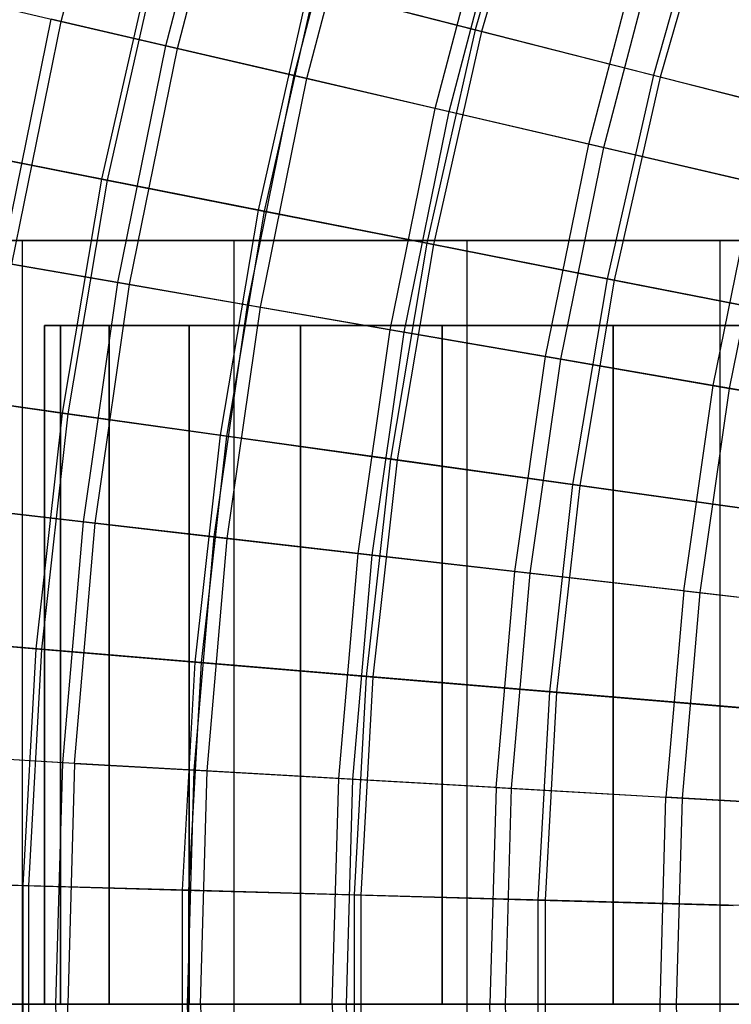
# Model space of a CAD drawing. Extents: x 0.1 to 12.1, y -6 to 6.
# Tile 18 of 256: x 1 to 1.9, y 0 to 1.2. Entities that reach past the tile are written whole.
import ezdxf

# ---------------------------------------------------------------- set-up
doc = ezdxf.new("R2010")
doc.units = 0
doc.header["$LTSCALE"] = 2.54
doc.layers.get('0').update_dxf_attribs({"linetype": 'CONTINUOUS'})

# ---------------------------------------------------------------- blocks, each defined once
blk = doc.blocks.new('DROPS_COLOR_B-11195_STL')
at = {"color": 0}
for p, q in [((1.0797, 1.1581, 5.3021), (1.154, 1.4405, 5.3021)), ((1.0797, 1.1581, 5.3021), (1.154, 1.4405, 5.3021)), ((1.203, 1.1294, 10.3518), (1.2754, 1.4049, 10.3518)), ((1.203, 1.1294, 10.3518), (1.2754, 1.4049, 10.3518)), ((1.2165, 1.1263, 5.0076), (1.2887, 1.401, 5.0076)), ((1.2165, 1.1263, 5.0076), (1.2887, 1.401, 5.0076)), ((1.354, 1.0943, 10.6389), (1.4241, 1.3612, 10.6389)), ((1.354, 1.0943, 10.6389), (1.4241, 1.3612, 10.6389)), ((1.3689, 1.0909, 4.7214), (1.4388, 1.3569, 4.7214)), ((1.3689, 1.0909, 4.7214), (1.4388, 1.3569, 4.7214)), ((1.5202, 1.0557, 10.9169), (1.5878, 1.3131, 10.9169)), ((1.5202, 1.0557, 10.9169), (1.5878, 1.3131, 10.9169)), ((1.5365, 1.0519, 4.4442), (1.6039, 1.3084, 4.4442)), ((1.5365, 1.0519, 4.4442), (1.6039, 1.3084, 4.4442)), ((1.701, 1.0136, 11.1851), (1.766, 1.2608, 11.1851)), ((1.701, 1.0136, 11.1851), (1.766, 1.2608, 11.1851)), ((1.7187, 1.0095, 4.177), (1.7834, 1.2557, 4.177)), ((1.7187, 1.0095, 4.177), (1.7834, 1.2557, 4.177)), ((0.959, 1.1862, 5.6038), (1.0797, 1.1581, 5.3021)), ((0.959, 1.1862, 5.6038), (1.0797, 1.1581, 5.3021)), ((1.0096, 0.874, 10.0567), (1.0678, 1.1609, 10.0567)), ((1.0096, 0.874, 10.0567), (1.0678, 1.1609, 10.0567)), ((1.203, 1.1294, 10.3518), (1.0678, 1.1609, 10.0567)), ((1.203, 1.1294, 10.3518), (1.0678, 1.1609, 10.0567)), ((1.0217, 0.8719, 5.3021), (1.0797, 1.1581, 5.3021)), ((1.0217, 0.8719, 5.3021), (1.0797, 1.1581, 5.3021)), ((1.0797, 1.1581, 5.3021), (1.2165, 1.1263, 5.0076)), ((1.0797, 1.1581, 5.3021), (1.2165, 1.1263, 5.0076)), ((1.1465, 0.8503, 10.3518), (1.203, 1.1294, 10.3518)), ((1.1465, 0.8503, 10.3518), (1.203, 1.1294, 10.3518)), ((1.1601, 0.848, 5.0076), (1.2165, 1.1263, 5.0076)), ((1.1601, 0.848, 5.0076), (1.2165, 1.1263, 5.0076)), ((1.354, 1.0943, 10.6389), (1.203, 1.1294, 10.3518)), ((1.354, 1.0943, 10.6389), (1.203, 1.1294, 10.3518)), ((1.2165, 1.1263, 5.0076), (1.3689, 1.0909, 4.7214)), ((1.2165, 1.1263, 5.0076), (1.3689, 1.0909, 4.7214)), ((1.2992, 0.8239, 10.6389), (1.354, 1.0943, 10.6389)), ((1.2992, 0.8239, 10.6389), (1.354, 1.0943, 10.6389)), ((1.3143, 0.8213, 4.7214), (1.3689, 1.0909, 4.7214)), ((1.3143, 0.8213, 4.7214), (1.3689, 1.0909, 4.7214)), ((1.5202, 1.0557, 10.9169), (1.354, 1.0943, 10.6389)), ((1.5202, 1.0557, 10.9169), (1.354, 1.0943, 10.6389)), ((1.3689, 1.0909, 4.7214), (1.5365, 1.0519, 4.4442)), ((1.3689, 1.0909, 4.7214), (1.5365, 1.0519, 4.4442)), ((1.4673, 0.7948, 10.9169), (1.5202, 1.0557, 10.9169)), ((1.4673, 0.7948, 10.9169), (1.5202, 1.0557, 10.9169)), ((1.4838, 0.7919, 4.4442), (1.5365, 1.0519, 4.4442)), ((1.4838, 0.7919, 4.4442), (1.5365, 1.0519, 4.4442)), ((1.701, 1.0136, 11.1851), (1.5202, 1.0557, 10.9169)), ((1.701, 1.0136, 11.1851), (1.5202, 1.0557, 10.9169)), ((1.5365, 1.0519, 4.4442), (1.7187, 1.0095, 4.177)), ((1.5365, 1.0519, 4.4442), (1.7187, 1.0095, 4.177)), ((1.6503, 0.7631, 11.1851), (1.701, 1.0136, 11.1851)), ((1.6503, 0.7631, 11.1851), (1.701, 1.0136, 11.1851)), ((1.6681, 0.76, 4.177), (1.7187, 1.0095, 4.177)), ((1.6681, 0.76, 4.177), (1.7187, 1.0095, 4.177)), ((1.8961, 0.9683, 11.4426), (1.701, 1.0136, 11.1851)), ((1.8961, 0.9683, 11.4426), (1.701, 1.0136, 11.1851)), ((1.7187, 1.0095, 4.177), (1.915, 0.9639, 3.9205)), ((1.7187, 1.0095, 4.177), (1.915, 0.9639, 3.9205)), ((1.8476, 0.729, 11.4426), (1.8961, 0.9683, 11.4426)), ((1.8476, 0.729, 11.4426), (1.8961, 0.9683, 11.4426)), ((1.8668, 0.7257, 3.9205), (1.915, 0.9639, 3.9205)), ((1.8668, 0.7257, 3.9205), (1.915, 0.9639, 3.9205)), ((0.8105, 0.9, 54.0377), (1.0339, 0.9, 53.6665)), ((1.0339, 0.9, 60.2203), (0.8105, 0.9, 59.8491)), ((0.8105, 0.9, 54.0377), (1.0339, 0.9, 53.6665)), ((1.0339, 0.9, 60.2203), (0.8105, 0.9, 59.8491)), ((1.0339, -0.9, 53.6665), (1.0339, 0.9, 53.6665)), ((1.0339, 0.9, 53.6665), (1.2834, 0.9, 53.3124)), ((1.0339, -0.9, 53.6665), (1.0339, 0.9, 53.6665)), ((1.0339, -0.9, 60.2203), (1.0339, 0.9, 60.2203)), ((1.2834, 0.9, 60.5745), (1.0339, 0.9, 60.2203)), ((1.0339, -0.9, 60.2203), (1.0339, 0.9, 60.2203)), ((1.0339, 0.9, 53.6665), (1.2834, 0.9, 53.3124)), ((1.2834, 0.9, 60.5745), (1.0339, 0.9, 60.2203)), ((1.2834, -0.9, 53.3124), (1.2834, 0.9, 53.3124)), ((1.2834, 0.9, 53.3124), (1.5579, 0.9, 52.9772)), ((1.2834, -0.9, 53.3124), (1.2834, 0.9, 53.3124)), ((1.2834, -0.9, 60.5745), (1.2834, 0.9, 60.5745)), ((1.5579, 0.9, 60.9096), (1.2834, 0.9, 60.5745)), ((1.2834, -0.9, 60.5745), (1.2834, 0.9, 60.5745)), ((1.2834, 0.9, 53.3124), (1.5579, 0.9, 52.9772)), ((1.5579, 0.9, 60.9096), (1.2834, 0.9, 60.5745)), ((1.5579, -0.9, 52.9772), (1.5579, 0.9, 52.9772)), ((1.5579, 0.9, 52.9772), (1.8558, 0.9, 52.6626)), ((1.5579, -0.9, 52.9772), (1.5579, 0.9, 52.9772)), ((1.5579, -0.9, 60.9096), (1.5579, 0.9, 60.9096)), ((1.8558, 0.9, 61.2242), (1.5579, 0.9, 60.9096)), ((1.5579, -0.9, 60.9096), (1.5579, 0.9, 60.9096)), ((1.5579, 0.9, 52.9772), (1.8558, 0.9, 52.6626)), ((1.8558, 0.9, 61.2242), (1.5579, 0.9, 60.9096)), ((1.8558, -0.9, 52.6626), (1.8558, 0.9, 52.6626)), ((1.8558, 0.9, 52.6626), (2.1757, 0.9, 52.3704)), ((1.8558, -0.9, 52.6626), (1.8558, 0.9, 52.6626)), ((1.8558, -0.9, 61.2242), (1.8558, 0.9, 61.2242)), ((2.1757, 0.9, 61.5164), (1.8558, 0.9, 61.2242)), ((1.8558, -0.9, 61.2242), (1.8558, 0.9, 61.2242)), ((1.8558, 0.9, 52.6626), (2.1757, 0.9, 52.3704)), ((2.1757, 0.9, 61.5164), (1.8558, 0.9, 61.2242)), ((1.1465, 0.8503, 10.3518), (1.0096, 0.874, 10.0567)), ((1.1465, 0.8503, 10.3518), (1.0096, 0.874, 10.0567)), ((1.0217, 0.8719, 5.3021), (1.1601, 0.848, 5.0076)), ((1.0217, 0.8719, 5.3021), (1.1601, 0.848, 5.0076)), ((1.1059, 0.5684, 10.3518), (1.1465, 0.8503, 10.3518)), ((1.1059, 0.5684, 10.3518), (1.1465, 0.8503, 10.3518)), ((1.1197, 0.5668, 5.0076), (1.1601, 0.848, 5.0076)), ((1.1197, 0.5668, 5.0076), (1.1601, 0.848, 5.0076)), ((1.2992, 0.8239, 10.6389), (1.1465, 0.8503, 10.3518)), ((1.2992, 0.8239, 10.6389), (1.1465, 0.8503, 10.3518)), ((1.1601, 0.848, 5.0076), (1.3143, 0.8213, 4.7214)), ((1.1601, 0.848, 5.0076), (1.3143, 0.8213, 4.7214)), ((1.2599, 0.5508, 10.6389), (1.2992, 0.8239, 10.6389)), ((1.2599, 0.5508, 10.6389), (1.2992, 0.8239, 10.6389)), ((1.4673, 0.7948, 10.9169), (1.2992, 0.8239, 10.6389)), ((1.4673, 0.7948, 10.9169), (1.2992, 0.8239, 10.6389)), ((1.2751, 0.549, 4.7214), (1.3143, 0.8213, 4.7214)), ((1.2751, 0.549, 4.7214), (1.3143, 0.8213, 4.7214)), ((1.3143, 0.8213, 4.7214), (1.4838, 0.7919, 4.4442)), ((1.3143, 0.8213, 4.7214), (1.4838, 0.7919, 4.4442)), ((1.079, 0.8, 32.3727), (1.06, 0.8, 31.9369)), ((1.06, 0.8, 31.9369), (1.06, 0, 31.9369)), ((1.06, 0, 21.9369), (1.06, 0.8, 21.9369)), ((1.06, 0.8, 21.9369), (1.079, 0.8, 21.5011)), ((1.06, 0.8, 21.9369), (1.06, 0.8, 31.9369)), ((1.079, 0.8, 32.3727), (1.06, 0.8, 31.9369)), ((1.06, 0.8, 21.9369), (1.079, 0.8, 21.5011)), ((1.06, 0.8, 21.9369), (1.06, 0.8, 31.9369)), ((1.06, 0, 21.9369), (1.06, 0.8, 21.9369)), ((1.06, 0.8, 31.9369), (1.06, 0, 31.9369)), ((1.136, 0.8, 32.8051), (1.079, 0.8, 32.3727)), ((1.079, 0.8, 32.3727), (1.079, 0, 32.3727)), ((1.079, 0.8, 32.3727), (1.079, 0, 32.3727)), ((1.079, 0, 21.5011), (1.079, 0.8, 21.5011)), ((1.079, 0.8, 21.5011), (1.136, 0.8, 21.0686)), ((1.079, 0, 21.5011), (1.079, 0.8, 21.5011)), ((1.136, 0.8, 32.8051), (1.079, 0.8, 32.3727)), ((1.079, 0.8, 21.5011), (1.136, 0.8, 21.0686)), ((1.2304, 0.8, 33.231), (1.136, 0.8, 32.8051)), ((1.136, 0.8, 32.8051), (1.136, 0, 32.8051)), ((1.136, 0.8, 32.8051), (1.136, 0, 32.8051)), ((1.136, 0, 21.0686), (1.136, 0.8, 21.0686)), ((1.136, 0.8, 21.0686), (1.2304, 0.8, 20.6428)), ((1.136, 0, 21.0686), (1.136, 0.8, 21.0686)), ((1.2304, 0.8, 33.231), (1.136, 0.8, 32.8051)), ((1.136, 0.8, 21.0686), (1.2304, 0.8, 20.6428)), ((1.3615, 0.8, 33.647), (1.2304, 0.8, 33.231)), ((1.2304, 0.8, 33.231), (1.2304, 0, 33.231)), ((1.2304, 0.8, 33.231), (1.2304, 0, 33.231)), ((1.2304, 0, 20.6428), (1.2304, 0.8, 20.6428)), ((1.2304, 0.8, 20.6428), (1.3615, 0.8, 20.2268)), ((1.2304, 0, 20.6428), (1.2304, 0.8, 20.6428)), ((1.3615, 0.8, 33.647), (1.2304, 0.8, 33.231)), ((1.2304, 0.8, 20.6428), (1.3615, 0.8, 20.2268)), ((1.5285, 0.8, 34.05), (1.3615, 0.8, 33.647)), ((1.3615, 0.8, 33.647), (1.3615, 0, 33.647)), ((1.3615, 0.8, 33.647), (1.3615, 0, 33.647)), ((1.3615, 0, 20.2268), (1.3615, 0.8, 20.2268)), ((1.3615, 0.8, 20.2268), (1.5285, 0.8, 19.8238)), ((1.3615, 0, 20.2268), (1.3615, 0.8, 20.2268)), ((1.5285, 0.8, 34.05), (1.3615, 0.8, 33.647)), ((1.3615, 0.8, 20.2268), (1.5285, 0.8, 19.8238)), ((1.4294, 0.5313, 10.9169), (1.4673, 0.7948, 10.9169)), ((1.4294, 0.5313, 10.9169), (1.4673, 0.7948, 10.9169)), ((1.446, 0.5294, 4.4442), (1.4838, 0.7919, 4.4442)), ((1.446, 0.5294, 4.4442), (1.4838, 0.7919, 4.4442)), ((1.6503, 0.7631, 11.1851), (1.4673, 0.7948, 10.9169)), ((1.6503, 0.7631, 11.1851), (1.4673, 0.7948, 10.9169)), ((1.4838, 0.7919, 4.4442), (1.6681, 0.76, 4.177)), ((1.4838, 0.7919, 4.4442), (1.6681, 0.76, 4.177)), ((1.7299, 0.8, 34.4369), (1.5285, 0.8, 34.05)), ((1.5285, 0.8, 34.05), (1.5285, 0, 34.05)), ((1.5285, 0.8, 34.05), (1.5285, 0, 34.05)), ((1.5285, 0, 19.8238), (1.5285, 0.8, 19.8238)), ((1.5285, 0.8, 19.8238), (1.7299, 0.8, 19.4369)), ((1.5285, 0, 19.8238), (1.5285, 0.8, 19.8238)), ((1.7299, 0.8, 34.4369), (1.5285, 0.8, 34.05)), ((1.5285, 0.8, 19.8238), (1.7299, 0.8, 19.4369)), ((1.9642, 0.8, 34.8048), (1.7299, 0.8, 34.4369)), ((1.7299, 0.8, 34.4369), (1.7299, 0, 34.4369)), ((1.7299, 0.8, 34.4369), (1.7299, 0, 34.4369)), ((1.7299, 0, 19.4369), (1.7299, 0.8, 19.4369)), ((1.7299, 0.8, 19.4369), (1.9642, 0.8, 19.069)), ((1.7299, 0, 19.4369), (1.7299, 0.8, 19.4369)), ((1.9642, 0.8, 34.8048), (1.7299, 0.8, 34.4369)), ((1.7299, 0.8, 19.4369), (1.9642, 0.8, 19.069)), ((1.6139, 0.5101, 11.1851), (1.6503, 0.7631, 11.1851)), ((1.6139, 0.5101, 11.1851), (1.6503, 0.7631, 11.1851)), ((1.6319, 0.5081, 4.177), (1.6681, 0.76, 4.177)), ((1.6319, 0.5081, 4.177), (1.6681, 0.76, 4.177)), ((1.8476, 0.729, 11.4426), (1.6503, 0.7631, 11.1851)), ((1.8476, 0.729, 11.4426), (1.6503, 0.7631, 11.1851)), ((1.6681, 0.76, 4.177), (1.8668, 0.7257, 3.9205)), ((1.6681, 0.76, 4.177), (1.8668, 0.7257, 3.9205)), ((1.8129, 0.4873, 11.4426), (1.8476, 0.729, 11.4426)), ((1.8129, 0.4873, 11.4426), (1.8476, 0.729, 11.4426)), ((1.8322, 0.4851, 3.9205), (1.8668, 0.7257, 3.9205)), ((1.8322, 0.4851, 3.9205), (1.8668, 0.7257, 3.9205)), ((2.0586, 0.6925, 11.6886), (1.8476, 0.729, 11.4426)), ((2.0586, 0.6925, 11.6886), (1.8476, 0.729, 11.4426)), ((1.8668, 0.7257, 3.9205), (2.0791, 0.6889, 3.6756)), ((1.8668, 0.7257, 3.9205), (2.0791, 0.6889, 3.6756)), ((1.1059, 0.5684, 10.3518), (0.968, 0.5843, 10.0567)), ((1.1059, 0.5684, 10.3518), (0.968, 0.5843, 10.0567)), ((0.9802, 0.5829, 5.3021), (1.1197, 0.5668, 5.0076)), ((0.9802, 0.5829, 5.3021), (1.1197, 0.5668, 5.0076)), ((1.0816, 0.2847, 10.3518), (1.1059, 0.5684, 10.3518)), ((1.0816, 0.2847, 10.3518), (1.1059, 0.5684, 10.3518)), ((1.0954, 0.2839, 5.0076), (1.1197, 0.5668, 5.0076)), ((1.0954, 0.2839, 5.0076), (1.1197, 0.5668, 5.0076)), ((1.2599, 0.5508, 10.6389), (1.1059, 0.5684, 10.3518)), ((1.2599, 0.5508, 10.6389), (1.1059, 0.5684, 10.3518)), ((1.1197, 0.5668, 5.0076), (1.2751, 0.549, 4.7214)), ((1.1197, 0.5668, 5.0076), (1.2751, 0.549, 4.7214)), ((1.2363, 0.2758, 10.6389), (1.2599, 0.5508, 10.6389)), ((1.2363, 0.2758, 10.6389), (1.2599, 0.5508, 10.6389)), ((1.2516, 0.275, 4.7214), (1.2751, 0.549, 4.7214)), ((1.2516, 0.275, 4.7214), (1.2751, 0.549, 4.7214)), ((1.4294, 0.5313, 10.9169), (1.2599, 0.5508, 10.6389)), ((1.4294, 0.5313, 10.9169), (1.2599, 0.5508, 10.6389)), ((1.2751, 0.549, 4.7214), (1.446, 0.5294, 4.4442)), ((1.2751, 0.549, 4.7214), (1.446, 0.5294, 4.4442)), ((1.4066, 0.2661, 10.9169), (1.4294, 0.5313, 10.9169)), ((1.4066, 0.2661, 10.9169), (1.4294, 0.5313, 10.9169)), ((1.4233, 0.2651, 4.4442), (1.446, 0.5294, 4.4442)), ((1.4233, 0.2651, 4.4442), (1.446, 0.5294, 4.4442)), ((1.6139, 0.5101, 11.1851), (1.4294, 0.5313, 10.9169)), ((1.6139, 0.5101, 11.1851), (1.4294, 0.5313, 10.9169)), ((1.446, 0.5294, 4.4442), (1.6319, 0.5081, 4.177)), ((1.446, 0.5294, 4.4442), (1.6319, 0.5081, 4.177)), ((1.592, 0.2555, 11.1851), (1.6139, 0.5101, 11.1851)), ((1.592, 0.2555, 11.1851), (1.6139, 0.5101, 11.1851)), ((1.6101, 0.2545, 4.177), (1.6319, 0.5081, 4.177)), ((1.6101, 0.2545, 4.177), (1.6319, 0.5081, 4.177)), ((1.8129, 0.4873, 11.4426), (1.6139, 0.5101, 11.1851)), ((1.8129, 0.4873, 11.4426), (1.6139, 0.5101, 11.1851)), ((1.6319, 0.5081, 4.177), (1.8322, 0.4851, 3.9205)), ((1.6319, 0.5081, 4.177), (1.8322, 0.4851, 3.9205)), ((1.8129, 0.4873, 11.4426), (1.792, 0.2441, 11.4426)), ((1.8129, 0.4873, 11.4426), (1.792, 0.2441, 11.4426)), ((1.8129, 0.4873, 11.4426), (2.0256, 0.4629, 11.6886)), ((1.8129, 0.4873, 11.4426), (2.0256, 0.4629, 11.6886)), ((1.8114, 0.2429, 3.9205), (1.8322, 0.4851, 3.9205)), ((1.8114, 0.2429, 3.9205), (1.8322, 0.4851, 3.9205)), ((1.8322, 0.4851, 3.9205), (2.0462, 0.4605, 3.6756)), ((1.8322, 0.4851, 3.9205), (2.0462, 0.4605, 3.6756)), ((1.0816, 0.2847, 10.3518), (0.9429, 0.2926, 10.0567)), ((1.0816, 0.2847, 10.3518), (0.9429, 0.2926, 10.0567)), ((1.0954, 0.2839, 5.0076), (0.9552, 0.2919, 5.3021)), ((1.0954, 0.2839, 5.0076), (0.9552, 0.2919, 5.3021)), ((1.0734, 0, 10.3518), (1.0816, 0.2847, 10.3518)), ((1.0734, 0, 10.3518), (1.0816, 0.2847, 10.3518)), ((1.2363, 0.2758, 10.6389), (1.0816, 0.2847, 10.3518)), ((1.2363, 0.2758, 10.6389), (1.0816, 0.2847, 10.3518)), ((1.0954, 0.2839, 5.0076), (1.0873, 0, 5.0076)), ((1.0954, 0.2839, 5.0076), (1.0873, 0, 5.0076)), ((1.0954, 0.2839, 5.0076), (1.2516, 0.275, 4.7214)), ((1.0954, 0.2839, 5.0076), (1.2516, 0.275, 4.7214)), ((1.2284, 0, 10.6389), (1.2363, 0.2758, 10.6389)), ((1.2284, 0, 10.6389), (1.2363, 0.2758, 10.6389)), ((1.4066, 0.2661, 10.9169), (1.2363, 0.2758, 10.6389)), ((1.4066, 0.2661, 10.9169), (1.2363, 0.2758, 10.6389)), ((1.2437, 0, 4.7214), (1.2516, 0.275, 4.7214)), ((1.2437, 0, 4.7214), (1.2516, 0.275, 4.7214)), ((1.2516, 0.275, 4.7214), (1.4233, 0.2651, 4.4442)), ((1.2516, 0.275, 4.7214), (1.4233, 0.2651, 4.4442)), ((1.399, 0, 10.9169), (1.4066, 0.2661, 10.9169)), ((1.399, 0, 10.9169), (1.4066, 0.2661, 10.9169)), ((1.592, 0.2555, 11.1851), (1.4066, 0.2661, 10.9169)), ((1.592, 0.2555, 11.1851), (1.4066, 0.2661, 10.9169)), ((1.4158, 0, 4.4442), (1.4233, 0.2651, 4.4442)), ((1.4158, 0, 4.4442), (1.4233, 0.2651, 4.4442)), ((1.4233, 0.2651, 4.4442), (1.6101, 0.2545, 4.177)), ((1.4233, 0.2651, 4.4442), (1.6101, 0.2545, 4.177)), ((1.592, 0.2555, 11.1851), (1.5847, 0, 11.1851)), ((1.592, 0.2555, 11.1851), (1.5847, 0, 11.1851)), ((1.592, 0.2555, 11.1851), (1.792, 0.2441, 11.4426)), ((1.592, 0.2555, 11.1851), (1.792, 0.2441, 11.4426)), ((1.6029, 0, 4.177), (1.6101, 0.2545, 4.177)), ((1.6029, 0, 4.177), (1.6101, 0.2545, 4.177)), ((1.6101, 0.2545, 4.177), (1.8114, 0.2429, 3.9205)), ((1.6101, 0.2545, 4.177), (1.8114, 0.2429, 3.9205)), ((1.785, 0, 11.4426), (1.792, 0.2441, 11.4426)), ((1.785, 0, 11.4426), (1.792, 0.2441, 11.4426)), ((2.0058, 0.2318, 11.6886), (1.792, 0.2441, 11.4426)), ((2.0058, 0.2318, 11.6886), (1.792, 0.2441, 11.4426)), ((1.8044, 0, 3.9205), (1.8114, 0.2429, 3.9205)), ((1.8044, 0, 3.9205), (1.8114, 0.2429, 3.9205)), ((1.8114, 0.2429, 3.9205), (2.0265, 0.2306, 3.6756)), ((1.8114, 0.2429, 3.9205), (2.0265, 0.2306, 3.6756)), ((1.0734, 0, 10.3518), (0.9346, 0, 10.0567)), ((1.0734, 0, 10.3518), (0.9346, 0, 10.0567)), ((0.9469, 0, 5.3021), (1.0873, 0, 5.0076)), ((0.9469, 0, 5.3021), (1.0873, 0, 5.0076)), ((1.2284, 0, 10.6389), (1.0734, 0, 10.3518)), ((1.0816, -0.2847, 10.3518), (1.0734, 0, 10.3518)), ((1.2284, 0, 10.6389), (1.0734, 0, 10.3518)), ((1.0816, -0.2847, 10.3518), (1.0734, 0, 10.3518)), ((1.2437, 0, 4.7214), (1.0873, 0, 5.0076)), ((1.0954, -0.2839, 5.0076), (1.0873, 0, 5.0076)), ((1.2437, 0, 4.7214), (1.0873, 0, 5.0076)), ((1.0954, -0.2839, 5.0076), (1.0873, 0, 5.0076)), ((1.2363, -0.2758, 10.6389), (1.2284, 0, 10.6389)), ((1.399, 0, 10.9169), (1.2284, 0, 10.6389)), ((1.399, 0, 10.9169), (1.2284, 0, 10.6389)), ((1.2363, -0.2758, 10.6389), (1.2284, 0, 10.6389)), ((1.2437, 0, 4.7214), (1.4158, 0, 4.4442)), ((1.2437, 0, 4.7214), (1.2516, -0.275, 4.7214)), ((1.2437, 0, 4.7214), (1.2516, -0.275, 4.7214)), ((1.2437, 0, 4.7214), (1.4158, 0, 4.4442)), ((1.399, 0, 10.9169), (1.4066, -0.2661, 10.9169)), ((1.399, 0, 10.9169), (1.5847, 0, 11.1851)), ((1.399, 0, 10.9169), (1.4066, -0.2661, 10.9169)), ((1.399, 0, 10.9169), (1.5847, 0, 11.1851)), ((1.4233, -0.2651, 4.4442), (1.4158, 0, 4.4442)), ((1.4158, 0, 4.4442), (1.6029, 0, 4.177)), ((1.4233, -0.2651, 4.4442), (1.4158, 0, 4.4442)), ((1.4158, 0, 4.4442), (1.6029, 0, 4.177)), ((1.592, -0.2555, 11.1851), (1.5847, 0, 11.1851)), ((1.785, 0, 11.4426), (1.5847, 0, 11.1851)), ((1.592, -0.2555, 11.1851), (1.5847, 0, 11.1851)), ((1.785, 0, 11.4426), (1.5847, 0, 11.1851)), ((1.6101, -0.2545, 4.177), (1.6029, 0, 4.177)), ((1.6029, 0, 4.177), (1.8044, 0, 3.9205)), ((1.6101, -0.2545, 4.177), (1.6029, 0, 4.177)), ((1.6029, 0, 4.177), (1.8044, 0, 3.9205)), ((1.792, -0.2441, 11.4426), (1.785, 0, 11.4426)), ((1.9992, 0, 11.6886), (1.785, 0, 11.4426)), ((1.9992, 0, 11.6886), (1.785, 0, 11.4426)), ((1.792, -0.2441, 11.4426), (1.785, 0, 11.4426)), ((1.8114, -0.2429, 3.9205), (1.8044, 0, 3.9205)), ((1.8044, 0, 3.9205), (2.0199, 0, 3.6756)), ((1.8114, -0.2429, 3.9205), (1.8044, 0, 3.9205)), ((1.8044, 0, 3.9205), (2.0199, 0, 3.6756)), ((1.079, 0, 32.3727), (1.06, 0, 31.9369)), ((1.06, 0, 31.9369), (1.06, 0, 21.9369)), ((1.06, 0, 21.9369), (1.079, 0, 21.5011)), ((1.079, 0, 32.3727), (1.06, 0, 31.9369)), ((1.06, 0, 21.9369), (1.079, 0, 21.5011)), ((1.06, 0, 31.9369), (1.06, 0, 21.9369)), ((1.136, 0, 32.8051), (1.079, 0, 32.3727)), ((1.079, 0, 21.5011), (1.136, 0, 21.0686)), ((1.136, 0, 32.8051), (1.079, 0, 32.3727)), ((1.079, 0, 21.5011), (1.136, 0, 21.0686)), ((1.2304, 0, 33.231), (1.136, 0, 32.8051)), ((1.136, 0, 21.0686), (1.2304, 0, 20.6428)), ((1.2304, 0, 33.231), (1.136, 0, 32.8051)), ((1.136, 0, 21.0686), (1.2304, 0, 20.6428)), ((1.3615, 0, 33.647), (1.2304, 0, 33.231)), ((1.2304, 0, 20.6428), (1.3615, 0, 20.2268)), ((1.3615, 0, 33.647), (1.2304, 0, 33.231)), ((1.2304, 0, 20.6428), (1.3615, 0, 20.2268)), ((1.5285, 0, 34.05), (1.3615, 0, 33.647)), ((1.3615, 0, 20.2268), (1.5285, 0, 19.8238)), ((1.5285, 0, 34.05), (1.3615, 0, 33.647)), ((1.3615, 0, 20.2268), (1.5285, 0, 19.8238)), ((1.7299, 0, 34.4369), (1.5285, 0, 34.05)), ((1.5285, 0, 19.8238), (1.7299, 0, 19.4369)), ((1.7299, 0, 34.4369), (1.5285, 0, 34.05)), ((1.5285, 0, 19.8238), (1.7299, 0, 19.4369)), ((1.9642, 0, 34.8048), (1.7299, 0, 34.4369)), ((1.7299, 0, 19.4369), (1.9642, 0, 19.069)), ((1.9642, 0, 34.8048), (1.7299, 0, 34.4369)), ((1.7299, 0, 19.4369), (1.9642, 0, 19.069))]:
    blk.add_line(p, q, dxfattribs=at)
blk = doc.blocks.new('GROUP_1')
at = {"color": 0}
for p, q in [((1.578, 7.3934, 9.8075), (1.5073, 7.1455, 9.8075)), ((1.578, 7.3934, 9.8075), (1.5073, 7.1455, 9.8075)), ((1.5855, 7.3911, 2.183), (1.5149, 7.1436, 2.183)), ((1.5855, 7.3911, 2.183), (1.5149, 7.1436, 2.183)), ((1.7846, 7.3282, 10.057), (1.7172, 7.0919, 10.057)), ((1.7846, 7.3282, 10.057), (1.7172, 7.0919, 10.057)), ((1.7926, 7.3257, 1.9339), (1.7253, 7.0898, 1.9339)), ((1.7926, 7.3257, 1.9339), (1.7253, 7.0898, 1.9339)), ((1.1289, 7.2422, 9.2746), (1.0673, 6.9696, 9.2746)), ((1.1289, 7.2422, 9.2746), (1.0673, 6.9696, 9.2746)), ((1.1355, 7.2405, 2.715), (1.0739, 6.9683, 2.715)), ((1.1355, 7.2405, 2.715), (1.0739, 6.9683, 2.715)), ((1.311, 7.1957, 9.5464), (1.2516, 6.9332, 9.5464)), ((1.311, 7.1957, 9.5464), (1.2516, 6.9332, 9.5464)), ((1.3181, 7.1939, 2.4436), (1.2588, 6.9318, 2.4436)), ((1.3181, 7.1939, 2.4436), (1.2588, 6.9318, 2.4436)), ((1.311, 7.1957, 9.5464), (1.5073, 7.1455, 9.8075)), ((1.311, 7.1957, 9.5464), (1.5073, 7.1455, 9.8075)), ((1.5149, 7.1436, 2.183), (1.3181, 7.1939, 2.4436)), ((1.5149, 7.1436, 2.183), (1.3181, 7.1939, 2.4436)), ((1.5073, 7.1455, 9.8075), (1.4504, 6.8941, 9.8075)), ((1.5073, 7.1455, 9.8075), (1.4504, 6.8941, 9.8075)), ((1.5149, 7.1436, 2.183), (1.4581, 6.8926, 2.183)), ((1.5149, 7.1436, 2.183), (1.4581, 6.8926, 2.183)), ((1.5073, 7.1455, 9.8075), (1.7172, 7.0919, 10.057)), ((1.5073, 7.1455, 9.8075), (1.7172, 7.0919, 10.057)), ((1.7253, 7.0898, 1.9339), (1.5149, 7.1436, 2.183)), ((1.7253, 7.0898, 1.9339), (1.5149, 7.1436, 2.183)), ((1.7172, 7.0919, 10.057), (1.6629, 6.8522, 10.057)), ((1.7172, 7.0919, 10.057), (1.6629, 6.8522, 10.057)), ((1.7253, 7.0898, 1.9339), (1.6711, 6.8506, 1.9339)), ((1.7253, 7.0898, 1.9339), (1.6711, 6.8506, 1.9339)), ((1.7172, 7.0919, 10.057), (1.94, 7.0349, 10.2942)), ((1.7172, 7.0919, 10.057), (1.94, 7.0349, 10.2942)), ((1.9486, 7.0327, 1.6972), (1.7253, 7.0898, 1.9339)), ((1.9486, 7.0327, 1.6972), (1.7253, 7.0898, 1.9339)), ((0.8979, 7.003, 8.9929), (1.0673, 6.9696, 9.2746)), ((0.8979, 7.003, 8.9929), (1.0673, 6.9696, 9.2746)), ((1.0739, 6.9683, 2.715), (0.904, 7.0018, 2.9964)), ((1.0739, 6.9683, 2.715), (0.904, 7.0018, 2.9964)), ((1.0673, 6.9696, 9.2746), (1.0209, 6.6939, 9.2746)), ((1.0673, 6.9696, 9.2746), (1.0209, 6.6939, 9.2746)), ((1.0739, 6.9683, 2.715), (1.0276, 6.693, 2.715)), ((1.0739, 6.9683, 2.715), (1.0276, 6.693, 2.715)), ((1.0673, 6.9696, 9.2746), (1.2516, 6.9332, 9.5464)), ((1.0673, 6.9696, 9.2746), (1.2516, 6.9332, 9.5464)), ((1.2588, 6.9318, 2.4436), (1.0739, 6.9683, 2.715)), ((1.2588, 6.9318, 2.4436), (1.0739, 6.9683, 2.715)), ((1.2516, 6.9332, 9.5464), (1.207, 6.6679, 9.5464)), ((1.2516, 6.9332, 9.5464), (1.207, 6.6679, 9.5464)), ((1.2588, 6.9318, 2.4436), (1.2142, 6.6669, 2.4436)), ((1.2588, 6.9318, 2.4436), (1.2142, 6.6669, 2.4436)), ((1.2516, 6.9332, 9.5464), (1.4504, 6.8941, 9.8075)), ((1.2516, 6.9332, 9.5464), (1.4504, 6.8941, 9.8075)), ((1.4581, 6.8926, 2.183), (1.2588, 6.9318, 2.4436)), ((1.4581, 6.8926, 2.183), (1.2588, 6.9318, 2.4436)), ((1.4504, 6.8941, 9.8075), (1.4076, 6.6398, 9.8075)), ((1.4504, 6.8941, 9.8075), (1.4076, 6.6398, 9.8075)), ((1.4581, 6.8926, 2.183), (1.4154, 6.6388, 2.183)), ((1.4581, 6.8926, 2.183), (1.4154, 6.6388, 2.183)), ((1.4504, 6.8941, 9.8075), (1.6629, 6.8522, 10.057)), ((1.4504, 6.8941, 9.8075), (1.6629, 6.8522, 10.057)), ((1.6711, 6.8506, 1.9339), (1.4581, 6.8926, 2.183)), ((1.6711, 6.8506, 1.9339), (1.4581, 6.8926, 2.183)), ((1.6629, 6.8522, 10.057), (1.6221, 6.6098, 10.057)), ((1.6629, 6.8522, 10.057), (1.6221, 6.6098, 10.057)), ((1.6711, 6.8506, 1.9339), (1.6304, 6.6087, 1.9339)), ((1.6711, 6.8506, 1.9339), (1.6304, 6.6087, 1.9339)), ((1.6629, 6.8522, 10.057), (1.8886, 6.8077, 10.2942)), ((1.6629, 6.8522, 10.057), (1.8886, 6.8077, 10.2942)), ((1.8973, 6.806, 1.6972), (1.6711, 6.8506, 1.9339)), ((1.8973, 6.806, 1.6972), (1.6711, 6.8506, 1.9339)), ((0.8499, 6.7179, 8.9929), (1.0209, 6.6939, 9.2746)), ((0.8499, 6.7179, 8.9929), (1.0209, 6.6939, 9.2746)), ((1.0276, 6.693, 2.715), (0.856, 6.717, 2.9964)), ((1.0276, 6.693, 2.715), (0.856, 6.717, 2.9964)), ((1.0209, 6.6939, 9.2746), (0.9899, 6.4162, 9.2746)), ((1.0209, 6.6939, 9.2746), (0.9899, 6.4162, 9.2746)), ((1.0276, 6.693, 2.715), (0.9966, 6.4156, 2.715)), ((1.0276, 6.693, 2.715), (0.9966, 6.4156, 2.715)), ((1.0209, 6.6939, 9.2746), (1.207, 6.6679, 9.5464)), ((1.0209, 6.6939, 9.2746), (1.207, 6.6679, 9.5464)), ((1.2142, 6.6669, 2.4436), (1.0276, 6.693, 2.715)), ((1.2142, 6.6669, 2.4436), (1.0276, 6.693, 2.715)), ((1.207, 6.6679, 9.5464), (1.1771, 6.4005, 9.5464)), ((1.207, 6.6679, 9.5464), (1.1771, 6.4005, 9.5464)), ((1.2142, 6.6669, 2.4436), (1.1844, 6.3999, 2.4436)), ((1.2142, 6.6669, 2.4436), (1.1844, 6.3999, 2.4436)), ((1.207, 6.6679, 9.5464), (1.4076, 6.6398, 9.8075)), ((1.207, 6.6679, 9.5464), (1.4076, 6.6398, 9.8075)), ((1.4154, 6.6388, 2.183), (1.2142, 6.6669, 2.4436)), ((1.4154, 6.6388, 2.183), (1.2142, 6.6669, 2.4436)), ((1.4076, 6.6398, 9.8075), (1.379, 6.3836, 9.8075)), ((1.4076, 6.6398, 9.8075), (1.379, 6.3836, 9.8075)), ((1.4154, 6.6388, 2.183), (1.3868, 6.383, 2.183)), ((1.4154, 6.6388, 2.183), (1.3868, 6.383, 2.183)), ((1.4076, 6.6398, 9.8075), (1.6221, 6.6098, 10.057)), ((1.4076, 6.6398, 9.8075), (1.6221, 6.6098, 10.057)), ((1.6304, 6.6087, 1.9339), (1.4154, 6.6388, 2.183)), ((1.6304, 6.6087, 1.9339), (1.4154, 6.6388, 2.183)), ((1.6221, 6.6098, 10.057), (1.5949, 6.3656, 10.057)), ((1.6221, 6.6098, 10.057), (1.5949, 6.3656, 10.057)), ((1.6304, 6.6087, 1.9339), (1.6032, 6.3649, 1.9339)), ((1.6304, 6.6087, 1.9339), (1.6032, 6.3649, 1.9339)), ((1.6221, 6.6098, 10.057), (1.85, 6.5779, 10.2942)), ((1.6221, 6.6098, 10.057), (1.85, 6.5779, 10.2942)), ((1.8587, 6.5767, 1.6972), (1.6304, 6.6087, 1.9339)), ((1.8587, 6.5767, 1.6972), (1.6304, 6.6087, 1.9339)), ((0.8178, 6.4305, 8.9929), (0.9899, 6.4162, 9.2746)), ((0.8178, 6.4305, 8.9929), (0.9899, 6.4162, 9.2746)), ((0.9966, 6.4156, 2.715), (0.824, 6.43, 2.9964)), ((0.9966, 6.4156, 2.715), (0.824, 6.43, 2.9964)), ((0.9899, 6.4162, 9.2746), (0.9743, 6.1371, 9.2746)), ((0.9899, 6.4162, 9.2746), (0.9743, 6.1371, 9.2746)), ((0.9899, 6.4162, 9.2746), (1.1771, 6.4005, 9.5464)), ((0.9899, 6.4162, 9.2746), (1.1771, 6.4005, 9.5464)), ((0.9966, 6.4156, 2.715), (0.9811, 6.1369, 2.715)), ((0.9966, 6.4156, 2.715), (0.9811, 6.1369, 2.715)), ((1.1844, 6.3999, 2.4436), (0.9966, 6.4156, 2.715)), ((1.1844, 6.3999, 2.4436), (0.9966, 6.4156, 2.715)), ((1.1771, 6.4005, 9.5464), (1.1621, 6.1318, 9.5464)), ((1.1771, 6.4005, 9.5464), (1.1621, 6.1318, 9.5464)), ((1.1844, 6.3999, 2.4436), (1.1695, 6.1316, 2.4436)), ((1.1844, 6.3999, 2.4436), (1.1695, 6.1316, 2.4436)), ((1.1771, 6.4005, 9.5464), (1.379, 6.3836, 9.8075)), ((1.1771, 6.4005, 9.5464), (1.379, 6.3836, 9.8075)), ((1.3868, 6.383, 2.183), (1.1844, 6.3999, 2.4436)), ((1.3868, 6.383, 2.183), (1.1844, 6.3999, 2.4436)), ((1.379, 6.3836, 9.8075), (1.3646, 6.1262, 9.8075)), ((1.379, 6.3836, 9.8075), (1.3646, 6.1262, 9.8075)), ((1.3868, 6.383, 2.183), (1.3725, 6.126, 2.183)), ((1.3868, 6.383, 2.183), (1.3725, 6.126, 2.183)), ((1.379, 6.3836, 9.8075), (1.5949, 6.3656, 10.057)), ((1.379, 6.3836, 9.8075), (1.5949, 6.3656, 10.057)), ((1.6032, 6.3649, 1.9339), (1.3868, 6.383, 2.183)), ((1.6032, 6.3649, 1.9339), (1.3868, 6.383, 2.183)), ((1.5949, 6.3656, 10.057), (1.5812, 6.1202, 10.057)), ((1.5949, 6.3656, 10.057), (1.5812, 6.1202, 10.057)), ((1.6032, 6.3649, 1.9339), (1.5896, 6.12, 1.9339)), ((1.6032, 6.3649, 1.9339), (1.5896, 6.12, 1.9339)), ((1.5949, 6.3656, 10.057), (1.8241, 6.3464, 10.2942)), ((1.5949, 6.3656, 10.057), (1.8241, 6.3464, 10.2942)), ((1.8329, 6.3457, 1.6972), (1.6032, 6.3649, 1.9339)), ((1.8329, 6.3457, 1.6972), (1.6032, 6.3649, 1.9339)), ((0.8017, 6.1419, 8.9929), (0.9743, 6.1371, 9.2746)), ((0.8017, 6.1419, 8.9929), (0.9743, 6.1371, 9.2746)), ((0.9811, 6.1369, 2.715), (0.8079, 6.1417, 2.9964)), ((0.9811, 6.1369, 2.715), (0.8079, 6.1417, 2.9964)), ((0.9743, 6.1371, 9.2746), (1.1621, 6.1318, 9.5464)), ((0.9743, 6.1371, 9.2746), (0.9743, 5.8576, 9.2746)), ((0.9743, 6.1371, 9.2746), (1.1621, 6.1318, 9.5464)), ((0.9743, 6.1371, 9.2746), (0.9743, 5.8576, 9.2746)), ((0.9811, 6.1369, 2.715), (0.9811, 5.8577, 2.715)), ((0.9811, 6.1369, 2.715), (0.9811, 5.8577, 2.715)), ((1.1695, 6.1316, 2.4436), (0.9811, 6.1369, 2.715)), ((1.1695, 6.1316, 2.4436), (0.9811, 6.1369, 2.715)), ((1.1621, 6.1318, 9.5464), (1.1621, 5.8628, 9.5464)), ((1.1621, 6.1318, 9.5464), (1.3646, 6.1262, 9.8075)), ((1.1621, 6.1318, 9.5464), (1.3646, 6.1262, 9.8075)), ((1.1621, 6.1318, 9.5464), (1.1621, 5.8628, 9.5464)), ((1.3725, 6.126, 2.183), (1.1695, 6.1316, 2.4436)), ((1.1695, 6.1316, 2.4436), (1.1695, 5.863, 2.4436)), ((1.3725, 6.126, 2.183), (1.1695, 6.1316, 2.4436)), ((1.1695, 6.1316, 2.4436), (1.1695, 5.863, 2.4436)), ((1.3646, 6.1262, 9.8075), (1.5812, 6.1202, 10.057)), ((1.3646, 6.1262, 9.8075), (1.3646, 5.8684, 9.8075)), ((1.3646, 6.1262, 9.8075), (1.5812, 6.1202, 10.057)), ((1.3646, 6.1262, 9.8075), (1.3646, 5.8684, 9.8075)), ((1.5896, 6.12, 1.9339), (1.3725, 6.126, 2.183)), ((1.3725, 6.126, 2.183), (1.3725, 5.8686, 2.183)), ((1.5896, 6.12, 1.9339), (1.3725, 6.126, 2.183)), ((1.3725, 6.126, 2.183), (1.3725, 5.8686, 2.183)), ((1.5812, 6.1202, 10.057), (1.8112, 6.1138, 10.2942)), ((1.5812, 6.1202, 10.057), (1.5812, 5.8744, 10.057)), ((1.5812, 6.1202, 10.057), (1.8112, 6.1138, 10.2942)), ((1.5812, 6.1202, 10.057), (1.5812, 5.8744, 10.057)), ((1.5896, 6.12, 1.9339), (1.5896, 5.8747, 1.9339)), ((1.82, 6.1136, 1.6972), (1.5896, 6.12, 1.9339)), ((1.5896, 6.12, 1.9339), (1.5896, 5.8747, 1.9339)), ((1.82, 6.1136, 1.6972), (1.5896, 6.12, 1.9339))]:
    blk.add_line(p, q, dxfattribs=at)
blk.add_blockref('DROPS_COLOR_B-11195_STL', (-0.06, 5.9973, -1.7), dxfattribs=at)

msp = doc.modelspace()

# ---------------------------------------------------------------- block references
at = {"color": 0}
msp.add_blockref('GROUP_1', (0.06, -5.9973, 1.7), dxfattribs=at)

doc.saveas('drawing.dxf')
